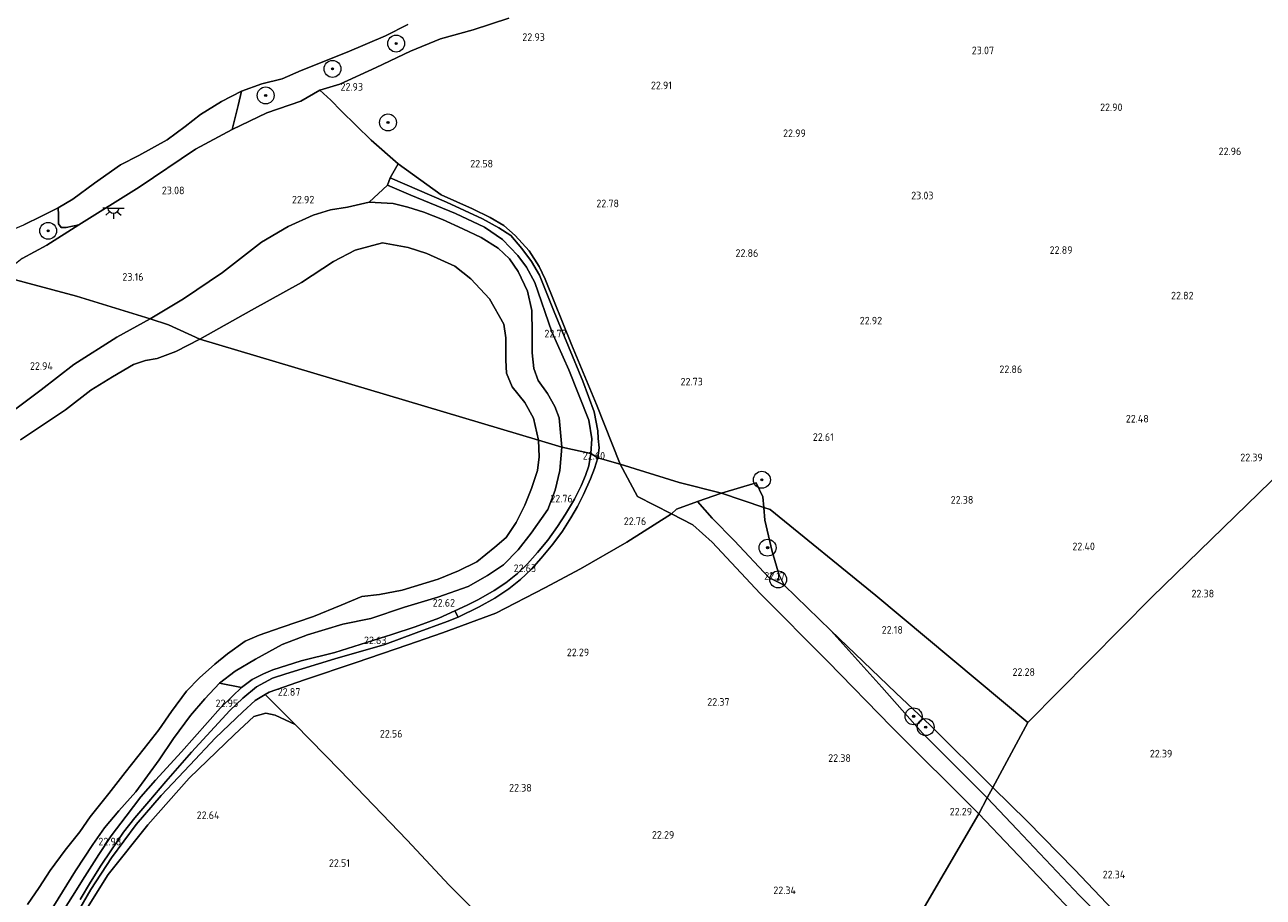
# Model space of a CAD drawing. Header units: metres. Extents: x 185049 to 189876, y 349292 to 352302.
# Tile 67 of 256: x 187276 to 187568, y 350159 to 350365. Entities that reach past the tile are written whole.
import ezdxf
from ezdxf.enums import TextEntityAlignment as Align

# ---------------------------------------------------------------- set-up
doc = ezdxf.new("R2010")
doc.units = ezdxf.units.M
for name, color, linetype, lineweight in [('B-WE-GR-BOOM-S', 90, 'Continuous', 25), ('B-WE-GR-BOUWLAND_AKKERBOUW-GV', 80, 'Continuous', 13), ('B-WE-GR-GRAS-GV', 60, 'Continuous', 13), ('B-WE-GW-TALUD_KRUIN-G', 90, 'Continuous', 18), ('B-WE-IE-TERREINAFSCHEIDING_KUNSTMATIG_HEKWERK-G', 20, 'IE-TERREINAFSCHEIDING-KUNSTMATIG', 18), ('B-WE-KL-ET_LS_OV_LICHTPUNT-S', 190, 'Continuous', 25), ('B-WE-OB-OEVERVOORZIENING-G', 7, 'Continuous', 18), ('B-WE-OG-TERREIN_GROEN-GV', 7, 'Continuous', 18), ('B-WE-OG-WATER_POEL-GV', 7, 'Continuous', 18), ('B-WE-OG-WATER_RIVIER-GV', 130, 'Continuous', 18), ('B-WE-VH-ONVERHARD-GV', 252, 'Continuous', 18), ('B-WE-VH-VERHARDING_HALFVERHARDING-GV', 252, 'Continuous', 18), ('X-XX-AL-HOOGTELABEL-S', 7, 'Continuous', 25)]:
    doc.layers.add(name, color=color, linetype=linetype, lineweight=lineweight)
doc.styles.add('NLCS-ISO-ANNOTATIVE-T18', font='NLCS-ISO.ttf', dxfattribs={"height": 1.8})
doc.linetypes.add('IE-TERREINAFSCHEIDING-KUNSTMATIG', pattern='A,4,[82,NLCS.SHX,S=0.75,R=90,X=0,Y=0],4,-2', length=10)

# ---------------------------------------------------------------- blocks, each defined once
blk = doc.blocks.new('SAL-HOOGTELABEL-SO')
at = {"color": 0, "linetype": 'ByBlock', "lineweight": -2, "style": 'NLCS-ISO-ANNOTATIVE-T18'}
blk.add_attdef('HOOGTE', text='', height=1.8, dxfattribs=at).set_placement((2.79, 0), align=Align.RIGHT)
blk = doc.blocks.new('SGR-BOOM_01-SO')
at = {"linetype": 'ByBlock', "lineweight": 18}
h = blk.add_hatch(color=0, dxfattribs=at)
h.dxf.hatch_style = 1
edge = h.paths.add_edge_path()
edge.add_arc((0, 0), 0.25, 0, 360)
at = {"color": 0, "linetype": 'ByBlock', "lineweight": 18}
for radius in [2, 0.25]:
    blk.add_circle((0, 0), radius, dxfattribs=at)
blk = doc.blocks.new('SKL-ET_OV_LICHTPUNT-SO')
at = {"color": 0, "linetype": 'ByBlock', "lineweight": 18}
for points in [[(-1.25, 0), (-2.5, 0)], [(1.25, 0), (2.5, 0)], [(-0.92, -0.85), (-1.83, -1.7)], [(0, -1.25), (0, -2.5)], [(0.92, -0.85), (1.83, -1.7)]]:
    blk.add_lwpolyline(points, dxfattribs=at)
blk.add_lwpolyline([(0, 0), (1.25, 0, -1), (-1.25, 0)], format="xyb", close=True, dxfattribs=at)

msp = doc.modelspace()

# ---------------------------------------------------------------- linework, layer by layer
at = {"layer": 'B-WE-GR-BOUWLAND_AKKERBOUW-GV'}
msp.add_polyline3d([(187288.483, 350153.566, 22.531), (187295.369, 350164.536, 22.541), (187304.683, 350176.261, 22.531), (187314.461, 350187.288, 22.541), (187325.185, 350197.627, 22.593), (187329.761, 350201.897, 22.729), (187332.606, 350202.693, 22.645), (187334.834, 350202.191, 22.635), (187339.533, 350200.01, 22.748), (187350.121, 350189.222, 22.718), (187366.04, 350172.687, 22.699), (187375.97, 350162.04, 22.483), (187398.311, 350139.605, 22.545)], dxfattribs=at)
at = {"layer": 'B-WE-GR-GRAS-GV'}
for points in [[(187390.014, 350366.873, 22.719), (187381.599, 350364.142, 22.719), (187373.891, 350362.016, 22.712), (187366.831, 350359.088, 22.708), (187358.683, 350355.225, 22.799), (187350.095, 350351.274, 22.757), (187345.403, 350349.837, 22.731), (187340.882, 350347.293, 22.635), (187332.878, 350344.525, 22.641), (187324.672, 350340.54, 22.641), (187326.07, 350346.254, 21.375), (187326.871, 350349.671, 21.03), (187331.7, 350351.391, 21.03), (187336.449, 350352.565, 21.03), (187340.983, 350354.485, 21.03), (187351.852, 350358.859, 21.03), (187360.911, 350362.733, 21.03), (187366.176, 350365.397, 21.03)], [(187578.551, 350265.622, 22.412), (187542.028, 350230.037, 22.374), (187512.694, 350200.445, 22.157), (187476.808, 350230.44, 22.184), (187451.814, 350250.797, 22.26), (187450.304, 350251.3, 22.326), (187450.083, 350253.816, 22.395), (187448.481, 350257.097, 22.564), (187440.324, 350254.623, 22.497), (187430.301, 350257.137, 22.527), (187416.362, 350261.473, 22.801), (187410.718, 350275.593, 22.78), (187404.835, 350289.782, 22.795), (187398.637, 350305.207, 22.617), (187397.22, 350308.173, 22.617), (187394.843, 350311.902, 22.598), (187391.528, 350315.508, 22.624), (187388.883, 350317.899, 22.624), (187385.644, 350319.75, 22.617), (187381.429, 350321.849, 22.621), (187374.058, 350325.142, 22.67), (187363.9, 350332.463, 22.772), (187357.493, 350338.067, 22.76), (187350.401, 350344.996, 22.885), (187347.973, 350347.523, 22.839), (187345.403, 350349.837, 22.731), (187350.095, 350351.274, 22.757), (187358.683, 350355.225, 22.799), (187366.831, 350359.088, 22.708), (187373.891, 350362.016, 22.712), (187381.599, 350364.142, 22.719), (187390.014, 350366.873, 22.719)], [(187275.038, 350310.118, 22.882), (187280.887, 350313.231, 22.804), (187288.42, 350318.035, 22.81), (187302.664, 350326.971, 22.895), (187315.973, 350335.913, 22.731), (187324.672, 350340.54, 22.641), (187332.878, 350344.525, 22.641), (187340.882, 350347.293, 22.635), (187345.403, 350349.837, 22.731), (187347.973, 350347.523, 22.839), (187350.401, 350344.996, 22.885), (187357.493, 350338.067, 22.76), (187363.9, 350332.463, 22.772), (187361.994, 350329.156, 22.646), (187361.347, 350327.4, 22.64), (187357.043, 350323.376, 22.727), (187351.923, 350322.264, 22.734), (187347.902, 350321.625, 22.689), (187343.808, 350320.374, 22.723), (187337.855, 350317.656, 22.75), (187331.581, 350313.939, 22.807), (187322.381, 350306.81, 22.924), (187313.151, 350300.547, 22.917), (187305.281, 350295.88, 22.862), (187287.863, 350301.233, 23.053), (187269.915, 350305.999, 22.881)], [(187269.915, 350305.999, 22.881), (187287.863, 350301.233, 23.053), (187305.281, 350295.88, 22.862), (187297.394, 350291.544, 22.847), (187287.262, 350285.013, 22.851), (187279.514, 350279.094, 22.828), (187272.911, 350274.108, 22.851)], [(187570.795, 350122.804, 22.229), (187561.353, 350120.859, 22.194), (187558.854, 350120.195, 22.178), (187557.537, 350124.247, 22.293), (187557.089, 350125.413, 22.319), (187553.562, 350131.689, 22.329), (187548.496, 350138.786, 22.431), (187544.62, 350143.254, 22.431), (187532.873, 350156.152, 22.431), (187523.718, 350165.693, 22.454), (187512.531, 350177.137, 22.471), (187504.43, 350185.097, 22.367), (187512.694, 350200.445, 22.157), (187542.028, 350230.037, 22.374), (187578.551, 350265.622, 22.412)], [(187288.749, 350158.601, 22.939), (187291.152, 350162.697, 23.026), (187293.725, 350166.761, 23.022), (187296.001, 350170.14, 23.041), (187299, 350174.535, 23.083), (187301.631, 350177.918, 23.095), (187304.927, 350181.817, 23.087), (187308.99, 350186.507, 23.068), (187315.033, 350193.422, 23), (187324.087, 350203.332, 23.049), (187327.165, 350206.224, 23.034), (187330.435, 350208.92, 22.992), (187334.144, 350210.95, 22.95), (187337.368, 350211.972, 22.893), (187348.947, 350215.472, 22.721), (187360.748, 350218.881, 22.641), (187368.169, 350221.679, 22.645), (187375.5, 350224.319, 22.588), (187378.055, 350225.385, 22.561), (187382.991, 350227.783, 22.508), (187386.711, 350229.815, 22.538), (187390.011, 350232.05, 22.58), (187392.829, 350234.24, 22.611), (187395.374, 350236.725, 22.66), (187397.673, 350239.276, 22.729), (187400.438, 350242.582, 22.714), (187402.694, 350245.7, 22.721), (187404.664, 350248.784, 22.74), (187406.266, 350251.494, 22.756), (187407.66, 350254.335, 22.756), (187409.332, 350258.009, 22.729), (187410.287, 350260.481, 22.687), (187411.079, 350263.037, 22.672), (187416.362, 350261.473, 22.801), (187420.407, 350253.861, 22.786), (187428.496, 350249.802, 22.862), (187417.939, 350243.056, 22.912), (187406.948, 350236.795, 22.828), (187398.573, 350232.254, 22.782), (187386.951, 350226.302, 22.565), (187374.382, 350221.634, 22.626), (187366.184, 350218.806, 22.759), (187353.919, 350214.649, 22.801), (187341.738, 350210.566, 22.984), (187333.365, 350207.638, 23.011), (187332.449, 350207.09, 22.725), (187330.069, 350205.667, 23.102), (187327.157, 350202.975, 23.11), (187320.703, 350196.833, 23.163), (187314.624, 350190.383, 23.163), (187307.86, 350183.221, 23.171), (187301.932, 350176.381, 23.148), (187296.107, 350168.506, 23.16), (187291.238, 350161.031, 23.156), (187286.385, 350152.538, 23.038)], [(187398.311, 350139.605, 22.545), (187375.97, 350162.04, 22.483), (187366.04, 350172.687, 22.699), (187350.121, 350189.222, 22.718), (187339.533, 350200.01, 22.748), (187332.449, 350207.09, 22.725), (187333.365, 350207.638, 23.011), (187341.738, 350210.566, 22.984), (187353.919, 350214.649, 22.801), (187366.184, 350218.806, 22.759), (187374.382, 350221.634, 22.626), (187386.951, 350226.302, 22.565), (187398.573, 350232.254, 22.782), (187406.948, 350236.795, 22.828), (187417.939, 350243.056, 22.912), (187428.496, 350249.802, 22.862), (187433.56, 350247.199, 22.759), (187438.066, 350243.091, 22.424), (187449.435, 350230.966, 22.295), (187465.43, 350214.872, 22.321), (187480.476, 350199.4, 22.333), (187501.097, 350178.907, 22.474), (187480.06, 350142.868, 22.485)], [(187281.46, 350155.501, 23), (187287.635, 350165.407, 23.087), (187291.756, 350171.665, 23.045), (187294.445, 350175.541, 23.026), (187297.828, 350179.623, 23.026), (187301.853, 350184.098, 23.03), (187307.374, 350191.62, 23.053), (187310.816, 350196.685, 23.03), (187314.838, 350202.087, 22.992), (187318.216, 350206.075, 22.973), (187321.658, 350209.747, 22.961), (187326.867, 350208.739, 22.965), (187324.753, 350206.658, 22.969), (187321.89, 350203.914, 23.007), (187312.643, 350193.563, 22.98), (187306.517, 350186.863, 22.992), (187303.079, 350182.895, 23.019), (187299.559, 350178.352, 23.041), (187296.092, 350173.695, 23.057), (187293.099, 350169.287, 23.015), (187289.8, 350164.071, 22.988), (187286.893, 350159.442, 22.98), (187284.098, 350154.907, 22.954)], [(187286.385, 350152.538, 23.038), (187291.238, 350161.031, 23.156), (187296.107, 350168.506, 23.16), (187301.932, 350176.381, 23.148), (187307.86, 350183.221, 23.171), (187314.624, 350190.383, 23.163), (187320.703, 350196.833, 23.163), (187327.157, 350202.975, 23.11), (187330.069, 350205.667, 23.102), (187332.449, 350207.09, 22.725), (187339.533, 350200.01, 22.748), (187334.834, 350202.191, 22.635), (187332.606, 350202.693, 22.645), (187329.761, 350201.897, 22.729), (187325.185, 350197.627, 22.593), (187314.461, 350187.288, 22.541), (187304.683, 350176.261, 22.531), (187295.369, 350164.536, 22.541), (187288.483, 350153.566, 22.531)]]:
    msp.add_polyline3d(points, dxfattribs=at)
for points in [[(187410.718, 350275.593, 22.78), (187416.362, 350261.473, 22.801), (187411.079, 350263.037, 22.672), (187411.402, 350265.362, 22.753), (187411.143, 350267.566, 22.753), (187411.037, 350269.397, 22.663), (187410.216, 350273.85, 22.646), (187407.546, 350281.121, 22.561), (187400.756, 350297.476, 22.522), (187397.275, 350306.195, 22.522), (187395.418, 350309.39, 22.527), (187393.11, 350312.425, 22.538), (187390.523, 350315.531, 22.544), (187387.709, 350317.369, 22.527), (187383.829, 350319.463, 22.476), (187375.316, 350323.385, 22.493), (187361.994, 350329.156, 22.646), (187363.9, 350332.463, 22.772), (187374.058, 350325.142, 22.67), (187381.429, 350321.849, 22.621), (187385.644, 350319.75, 22.617), (187388.883, 350317.899, 22.624), (187391.528, 350315.508, 22.624), (187394.843, 350311.902, 22.598), (187397.22, 350308.173, 22.617), (187398.637, 350305.207, 22.617), (187404.835, 350289.782, 22.795)], [(187283.613, 350318.315, 21.646), (187284.262, 350317.444, 21.934), (187285.45, 350317.444, 22.228), (187288.42, 350318.035, 22.81), (187280.887, 350313.231, 22.804), (187275.038, 350310.118, 22.882), (187269.915, 350305.999, 22.881), (187260.772, 350308.752, 21.03), (187264.424, 350312.458, 21.03), (187267.2, 350314.656, 21.03), (187270.493, 350316.033, 21.03), (187275.415, 350318.059, 21.03), (187279.625, 350320.118, 21.03), (187283.535, 350322.085, 21.03), (187283.619, 350320.438, 21.33)], [(187429.639, 350250.887, 22.653), (187428.496, 350249.802, 22.862), (187420.407, 350253.861, 22.786), (187416.362, 350261.473, 22.801), (187430.301, 350257.137, 22.527), (187440.324, 350254.623, 22.497), (187434.625, 350252.677, 22.478)], [(187453.91, 350235.306, 22.237), (187455.094, 350232.93, 22.226), (187451.472, 350234.729, 22.173), (187443.396, 350243.381, 22.252), (187438.086, 350248.781, 22.422), (187434.625, 350252.677, 22.478), (187440.324, 350254.623, 22.497), (187450.304, 350251.3, 22.326), (187450.572, 350248.27, 22.243), (187452.285, 350240.829, 22.22)], [(187450.083, 350253.816, 22.395), (187450.304, 350251.3, 22.326), (187440.324, 350254.623, 22.497), (187448.481, 350257.097, 22.564)], [(187512.694, 350200.445, 22.157), (187504.43, 350185.097, 22.367), (187489.718, 350199.779, 22.322), (187481.485, 350207.444, 22.248), (187466.116, 350222.189, 22.175), (187455.094, 350232.93, 22.226), (187453.91, 350235.306, 22.237), (187452.285, 350240.829, 22.22), (187450.572, 350248.27, 22.243), (187450.304, 350251.3, 22.326), (187451.814, 350250.797, 22.26), (187476.808, 350230.44, 22.184)], [(187504.43, 350185.097, 22.367), (187503.119, 350182.662, 22.31), (187487.764, 350197.963, 22.203), (187478.155, 350208.783, 22.192), (187466.116, 350222.189, 22.175), (187481.485, 350207.444, 22.248), (187489.718, 350199.779, 22.322)], [(187558.854, 350120.195, 22.178), (187553.123, 350118.674, 22.203), (187551.37, 350123.008, 22.226), (187550.934, 350125.903, 22.248), (187549.952, 350130.808, 22.316), (187548.744, 350134.446, 22.361), (187546.064, 350138.408, 22.389), (187541.345, 350143.339, 22.395), (187524.935, 350159.579, 22.497), (187510.156, 350175.17, 22.361), (187503.119, 350182.662, 22.31), (187504.43, 350185.097, 22.367), (187512.531, 350177.137, 22.471), (187523.718, 350165.693, 22.454), (187532.873, 350156.152, 22.431), (187544.62, 350143.254, 22.431), (187548.496, 350138.786, 22.431), (187553.562, 350131.689, 22.329), (187557.089, 350125.413, 22.319), (187557.537, 350124.247, 22.293)], [(187541.685, 350113.569, 22.541), (187540.759, 350111.776, 22.503), (187480.06, 350142.868, 22.485), (187501.097, 350178.907, 22.474), (187524.487, 350154.269, 22.601), (187537.846, 350140.278, 22.428), (187543.301, 350135.184, 22.445), (187545.73, 350132.404, 22.496), (187545.994, 350129.278, 22.501), (187545.432, 350124.545, 22.445), (187543.78, 350118.704, 22.428)]]:
    msp.add_polyline3d(points, close=True, dxfattribs=at)
at = {"layer": 'B-WE-GW-TALUD_KRUIN-G'}
for points in [[(187345.403, 350349.837, 22.731), (187350.095, 350351.274, 22.757), (187358.683, 350355.225, 22.799), (187366.831, 350359.088, 22.708), (187373.891, 350362.016, 22.712), (187381.599, 350364.142, 22.719), (187390.014, 350366.873, 22.719)], [(187345.403, 350349.837, 22.731), (187340.882, 350347.293, 22.635), (187332.878, 350344.525, 22.641), (187324.672, 350340.54, 22.641), (187315.973, 350335.913, 22.731), (187302.664, 350326.971, 22.895), (187288.42, 350318.035, 22.81), (187280.887, 350313.231, 22.804), (187275.038, 350310.118, 22.882)], [(187395.586, 350287.845, 22.723), (187395.522, 350292.499, 22.651), (187395.486, 350297.772, 22.586), (187394.447, 350302.418, 22.537), (187392.278, 350306.99, 22.537), (187390.196, 350309.982, 22.537), (187387.49, 350312.558, 22.567), (187383.498, 350315.023, 22.617), (187379.159, 350317.111, 22.655), (187374.358, 350319.328, 22.655), (187369.961, 350321.032, 22.674), (187366.197, 350322.266, 22.685), (187362.716, 350323.108, 22.727), (187357.043, 350323.376, 22.727), (187351.923, 350322.264, 22.734), (187347.902, 350321.625, 22.689), (187343.808, 350320.374, 22.723), (187337.855, 350317.656, 22.75), (187331.581, 350313.939, 22.807), (187322.381, 350306.81, 22.924), (187313.151, 350300.547, 22.917), (187305.281, 350295.88, 22.862)], [(187305.281, 350295.88, 22.862), (187297.394, 350291.544, 22.847), (187287.262, 350285.013, 22.851), (187279.514, 350279.094, 22.828), (187272.911, 350274.108, 22.851), (187268.159, 350271.149, 22.859), (187262.979, 350268.395, 22.836), (187257.038, 350263.54, 22.836), (187252.869, 350258.362, 22.836), (187248.725, 350253.976, 22.824), (187244.562, 350250.136, 22.824), (187240.505, 350246.174, 22.805), (187236.717, 350241.607, 22.71), (187231.113, 350234.111, 22.691), (187223.707, 350224.479, 22.744), (187217.779, 350216.181, 22.752), (187212.504, 350209.159, 22.748), (187207.343, 350201.831, 22.714), (187202.01, 350194.664, 22.699), (187197.852, 350187.932, 22.702), (187193.882, 350182.51, 22.672), (187187.197, 350173.62, 22.679), (187181.099, 350164.643, 22.721), (187175.19, 350155.356, 22.74)], [(187402.585, 350265.551, 22.538), (187401.91, 350272.487, 22.757), (187400.942, 350275.161, 22.818), (187399.195, 350278.221, 22.807), (187397.005, 350281.267, 22.841), (187395.954, 350284.109, 22.803), (187395.586, 350287.845, 22.723)], [(187325.366, 350212.562, 22.961), (187330.15, 350215.396, 22.931), (187336.447, 350218.931, 22.923), (187342.481, 350221.157, 22.824), (187350.81, 350223.688, 22.82), (187357.446, 350225.062, 22.714), (187365.348, 350227.737, 22.695), (187373.294, 350230.094, 22.645), (187380.387, 350232.625, 22.558), (187385, 350235.191, 22.584), (187388.772, 350237.68, 22.584), (187392.257, 350241.288, 22.645), (187395.346, 350245.217, 22.622), (187399.239, 350250.793, 22.679), (187401.019, 350255.356, 22.66), (187402.118, 350259.995, 22.577), (187402.585, 350265.551, 22.538)], [(187281.46, 350155.501, 23), (187287.635, 350165.407, 23.087), (187291.756, 350171.665, 23.045), (187294.445, 350175.541, 23.026), (187297.828, 350179.623, 23.026), (187301.853, 350184.098, 23.03), (187307.374, 350191.62, 23.053), (187310.816, 350196.685, 23.03), (187314.838, 350202.087, 22.992), (187318.216, 350206.075, 22.973), (187321.658, 350209.747, 22.961), (187325.366, 350212.562, 22.961)]]:
    msp.add_polyline3d(points, dxfattribs=at)
at = {"layer": 'B-WE-IE-TERREINAFSCHEIDING_KUNSTMATIG_HEKWERK-G'}
for points in [[(187374.058, 350325.142, 22.67), (187363.9, 350332.463, 22.772), (187357.493, 350338.067, 22.76), (187350.401, 350344.996, 22.885), (187347.973, 350347.523, 22.839), (187345.403, 350349.837, 22.731)], [(187416.362, 350261.473, 22.801), (187410.718, 350275.593, 22.78), (187404.835, 350289.782, 22.795), (187398.637, 350305.207, 22.617), (187397.22, 350308.173, 22.617), (187394.843, 350311.902, 22.598), (187391.528, 350315.508, 22.624), (187388.883, 350317.899, 22.624), (187385.644, 350319.75, 22.617), (187381.429, 350321.849, 22.621), (187374.058, 350325.142, 22.67)], [(187428.496, 350249.802, 22.862), (187420.407, 350253.861, 22.786), (187416.362, 350261.473, 22.801)], [(187286.385, 350152.538, 23.038), (187291.238, 350161.031, 23.156), (187296.107, 350168.506, 23.16), (187301.932, 350176.381, 23.148), (187307.86, 350183.221, 23.171), (187314.624, 350190.383, 23.163), (187320.703, 350196.833, 23.163), (187327.157, 350202.975, 23.11), (187330.069, 350205.667, 23.102), (187332.449, 350207.09, 22.725), (187333.365, 350207.638, 23.011), (187341.738, 350210.566, 22.984), (187353.919, 350214.649, 22.801), (187366.184, 350218.806, 22.759), (187374.382, 350221.634, 22.626), (187386.951, 350226.302, 22.565), (187398.573, 350232.254, 22.782), (187406.948, 350236.795, 22.828), (187417.939, 350243.056, 22.912), (187428.496, 350249.802, 22.862), (187429.639, 350250.887, 22.653), (187434.625, 350252.677, 22.478), (187440.324, 350254.623, 22.497)], [(187440.324, 350254.623, 22.497), (187448.481, 350257.097, 22.564)], [(187450.304, 350251.3, 22.326), (187450.083, 350253.816, 22.395), (187448.481, 350257.097, 22.564)], [(187501.097, 350178.907, 22.474), (187480.476, 350199.4, 22.333), (187465.43, 350214.872, 22.321), (187449.435, 350230.966, 22.295), (187438.066, 350243.091, 22.424), (187433.56, 350247.199, 22.759), (187428.496, 350249.802, 22.862)], [(187504.43, 350185.097, 22.367), (187489.718, 350199.779, 22.322), (187481.485, 350207.444, 22.248), (187466.116, 350222.189, 22.175), (187455.094, 350232.93, 22.226), (187453.91, 350235.306, 22.237), (187452.285, 350240.829, 22.22), (187450.572, 350248.27, 22.243), (187450.304, 350251.3, 22.326)], [(187332.449, 350207.09, 22.725), (187339.533, 350200.01, 22.748), (187350.121, 350189.222, 22.718), (187366.04, 350172.687, 22.699)], [(187557.089, 350125.413, 22.319), (187553.562, 350131.689, 22.329), (187548.496, 350138.786, 22.431), (187544.62, 350143.254, 22.431), (187532.873, 350156.152, 22.431), (187523.718, 350165.693, 22.454), (187512.531, 350177.137, 22.471), (187504.43, 350185.097, 22.367)], [(187501.097, 350178.907, 22.474), (187524.487, 350154.269, 22.601), (187537.846, 350140.278, 22.428)], [(187449.059, 350087.357, 22.564), (187442.424, 350094.066, 22.54), (187418.277, 350118.486, 22.523), (187398.311, 350139.605, 22.545), (187375.97, 350162.04, 22.483), (187366.04, 350172.687, 22.699)]]:
    msp.add_polyline3d(points, dxfattribs=at)
at = {"layer": 'B-WE-OB-OEVERVOORZIENING-G'}
msp.add_polyline3d([(187260.772, 350308.752, 21.03), (187264.424, 350312.458, 21.03), (187267.2, 350314.656, 21.03), (187270.493, 350316.033, 21.03), (187275.415, 350318.059, 21.03), (187279.625, 350320.118, 21.03), (187283.535, 350322.085, 21.03), (187286.991, 350324.15, 21.03), (187292.118, 350327.932, 21.03), (187298.267, 350332.193, 21.03), (187302.554, 350334.432, 21.03), (187309.314, 350338.128, 21.03), (187313.508, 350341.289, 21.03), (187317.13, 350344.1, 21.03), (187322.092, 350347.183, 21.03), (187326.871, 350349.671, 21.03), (187331.7, 350351.391, 21.03), (187336.449, 350352.565, 21.03), (187340.983, 350354.485, 21.03), (187351.852, 350358.859, 21.03), (187360.911, 350362.733, 21.03), (187366.176, 350365.397, 21.03)], dxfattribs=at)
at = {"layer": 'B-WE-OG-TERREIN_GROEN-GV'}
for points in [[(187285.45, 350317.444, 22.228), (187284.262, 350317.444, 21.934), (187283.613, 350318.315, 21.646), (187283.619, 350320.438, 21.33), (187283.535, 350322.085, 21.03), (187286.991, 350324.15, 21.03), (187292.118, 350327.932, 21.03), (187298.267, 350332.193, 21.03), (187302.554, 350334.432, 21.03), (187309.314, 350338.128, 21.03), (187313.508, 350341.289, 21.03), (187317.13, 350344.1, 21.03), (187322.092, 350347.183, 21.03), (187326.871, 350349.671, 21.03), (187326.07, 350346.254, 21.375), (187324.672, 350340.54, 22.641), (187315.973, 350335.913, 22.731), (187302.664, 350326.971, 22.895), (187288.42, 350318.035, 22.81)], [(187409.686, 350267.476, 22.753), (187409.443, 350264.031, 22.699), (187402.585, 350265.551, 22.538), (187401.91, 350272.487, 22.757), (187400.942, 350275.161, 22.818), (187399.195, 350278.221, 22.807), (187397.005, 350281.267, 22.841), (187395.954, 350284.109, 22.803), (187395.586, 350287.845, 22.723), (187395.522, 350292.499, 22.651), (187395.486, 350297.772, 22.586), (187394.447, 350302.418, 22.537), (187392.278, 350306.99, 22.537), (187390.196, 350309.982, 22.537), (187387.49, 350312.558, 22.567), (187383.498, 350315.023, 22.617), (187379.159, 350317.111, 22.655), (187374.358, 350319.328, 22.655), (187369.961, 350321.032, 22.674), (187366.197, 350322.266, 22.685), (187362.716, 350323.108, 22.727), (187357.043, 350323.376, 22.727), (187361.347, 350327.4, 22.64), (187366.849, 350325.035, 22.595), (187377.415, 350320.699, 22.527), (187384.323, 350317.478, 22.471), (187388.572, 350314.583, 22.561), (187392.157, 350310.816, 22.555), (187394.232, 350308.079, 22.533), (187396.174, 350304.405, 22.522), (187400.218, 350292.793, 22.567), (187404.236, 350283.757, 22.55), (187408.916, 350271.905, 22.719)], [(187383.498, 350315.023, 22.617), (187387.49, 350312.558, 22.567), (187390.196, 350309.982, 22.537), (187392.278, 350306.99, 22.537), (187394.447, 350302.418, 22.537), (187395.486, 350297.772, 22.586), (187395.522, 350292.499, 22.651), (187395.586, 350287.845, 22.723), (187395.954, 350284.109, 22.803), (187397.005, 350281.267, 22.841), (187399.195, 350278.221, 22.807), (187400.942, 350275.161, 22.818), (187401.91, 350272.487, 22.757), (187402.585, 350265.551, 22.538), (187397.014, 350267.166, 21.296), (187395.842, 350272.357, 21.296), (187393.847, 350276.062, 21.296), (187390.809, 350279.808, 21.296), (187389.47, 350282.992, 21.296), (187389.293, 350286.044, 21.296), (187389.343, 350291.317, 21.296), (187388.841, 350294.588, 21.296), (187385.476, 350300.544, 21.296), (187381.079, 350305.287, 21.296), (187377.268, 350308.308, 21.296), (187370.66, 350311.299, 21.296), (187366.229, 350312.711, 21.296), (187360.153, 350313.796, 21.296), (187353.704, 350312.094, 21.296), (187348.583, 350309.397, 21.296), (187341.009, 350304.437, 21.296), (187329.216, 350297.911, 21.296), (187316.972, 350291.022, 21.296), (187309.588, 350294.439, 22.119), (187305.281, 350295.88, 22.862), (187313.151, 350300.547, 22.917), (187322.381, 350306.81, 22.924), (187331.581, 350313.939, 22.807), (187337.855, 350317.656, 22.75), (187343.808, 350320.374, 22.723), (187347.902, 350321.625, 22.689), (187351.923, 350322.264, 22.734), (187357.043, 350323.376, 22.727), (187362.716, 350323.108, 22.727), (187366.197, 350322.266, 22.685), (187369.961, 350321.032, 22.674), (187374.358, 350319.328, 22.655), (187379.159, 350317.111, 22.655)], [(187329.371, 350210.656, 22.935), (187326.867, 350208.739, 22.965), (187321.658, 350209.747, 22.961), (187325.366, 350212.562, 22.961), (187330.15, 350215.396, 22.931), (187336.447, 350218.931, 22.923), (187342.481, 350221.157, 22.824), (187350.81, 350223.688, 22.82), (187357.446, 350225.062, 22.714), (187365.348, 350227.737, 22.695), (187373.294, 350230.094, 22.645), (187380.387, 350232.625, 22.558), (187385, 350235.191, 22.584), (187388.772, 350237.68, 22.584), (187392.257, 350241.288, 22.645), (187395.346, 350245.217, 22.622), (187399.239, 350250.793, 22.679), (187401.019, 350255.356, 22.66), (187402.118, 350259.995, 22.577), (187402.585, 350265.551, 22.538), (187409.443, 350264.031, 22.699), (187408.911, 350261.088, 22.699), (187408.145, 350258.846, 22.699), (187407.113, 350256.395, 22.706), (187405.569, 350253.214, 22.744), (187403.431, 350249.682, 22.775), (187401.556, 350246.772, 22.775), (187399.231, 350243.527, 22.759), (187396.836, 350240.645, 22.737), (187394.477, 350237.914, 22.721), (187392.061, 350235.65, 22.672), (187389.34, 350233.492, 22.641), (187386.594, 350231.66, 22.573), (187382.854, 350229.549, 22.497), (187380.225, 350228.222, 22.519), (187377.252, 350226.816, 22.603), (187373.511, 350225.092, 22.558), (187367.914, 350223.075, 22.599), (187362.412, 350221.286, 22.638), (187356.379, 350219.329, 22.664), (187348.885, 350217.023, 22.706), (187340.977, 350215, 22.794), (187334.241, 350212.868, 22.889), (187332.051, 350211.98, 22.935)]]:
    msp.add_polyline3d(points, close=True, dxfattribs=at)
for points in [[(187272.911, 350274.108, 22.851), (187279.514, 350279.094, 22.828), (187287.262, 350285.013, 22.851), (187297.394, 350291.544, 22.847), (187305.281, 350295.88, 22.862), (187309.588, 350294.439, 22.119), (187316.972, 350291.022, 21.296), (187311.298, 350288.152, 21.296), (187306.955, 350286.463, 21.296), (187304.185, 350285.995, 21.296), (187301.343, 350285.042, 21.296), (187296.36, 350282.159, 21.296), (187291.284, 350279.026, 21.296), (187285.255, 350274.352, 21.296), (187278.627, 350269.923, 21.296), (187274.619, 350267.252, 21.296)], [(187276.314, 350157.493, 21.296), (187278.999, 350161.459, 21.296), (187281.611, 350165.462, 21.296), (187285.16, 350170.3, 21.296), (187288.614, 350174.626, 21.296), (187291.054, 350178.183, 21.296), (187295.536, 350183.662, 21.296), (187299.385, 350188.675, 21.296), (187303.833, 350194.326, 21.296), (187307.335, 350198.739, 21.296), (187310.285, 350203.08, 21.296), (187313.824, 350207.889, 21.296), (187316.958, 350211.051, 21.296), (187320.57, 350214.21, 21.296), (187323.55, 350216.698, 21.296), (187327.716, 350219.647, 21.296), (187331.003, 350221.119, 21.296), (187336.237, 350222.945, 21.296), (187343.884, 350225.472, 21.296), (187350.378, 350228.175, 21.296), (187355.287, 350230.233, 21.296), (187359.495, 350230.668, 21.296), (187364.815, 350231.707, 21.296), (187373.345, 350234.325, 21.296), (187378.15, 350236.288, 21.296), (187382.468, 350238.393, 21.296), (187386.7, 350241.879, 21.296), (187389.441, 350244.178, 21.296), (187391.783, 350247.725, 21.296), (187393.837, 350251.843, 21.296), (187395.409, 350255.758, 21.296), (187396.797, 350259.974, 21.296), (187397.181, 350263.201, 21.296), (187397.014, 350267.166, 21.296), (187402.585, 350265.551, 22.538), (187402.118, 350259.995, 22.577), (187401.019, 350255.356, 22.66), (187399.239, 350250.793, 22.679), (187395.346, 350245.217, 22.622), (187392.257, 350241.288, 22.645), (187388.772, 350237.68, 22.584), (187385, 350235.191, 22.584), (187380.387, 350232.625, 22.558), (187373.294, 350230.094, 22.645), (187365.348, 350227.737, 22.695), (187357.446, 350225.062, 22.714), (187350.81, 350223.688, 22.82), (187342.481, 350221.157, 22.824), (187336.447, 350218.931, 22.923), (187330.15, 350215.396, 22.931), (187325.366, 350212.562, 22.961), (187321.658, 350209.747, 22.961), (187318.216, 350206.075, 22.973), (187314.838, 350202.087, 22.992), (187310.816, 350196.685, 23.03), (187307.374, 350191.62, 23.053), (187301.853, 350184.098, 23.03), (187297.828, 350179.623, 23.026), (187294.445, 350175.541, 23.026), (187291.756, 350171.665, 23.045), (187287.635, 350165.407, 23.087), (187281.46, 350155.501, 23)]]:
    msp.add_polyline3d(points, dxfattribs=at)
at = {"layer": 'B-WE-OG-WATER_POEL-GV'}
msp.add_polyline3d([(187395.842, 350272.357, 21.296), (187397.014, 350267.166, 21.296), (187316.972, 350291.022, 21.296), (187329.216, 350297.911, 21.296), (187341.009, 350304.437, 21.296), (187348.583, 350309.397, 21.296), (187353.704, 350312.094, 21.296), (187360.153, 350313.796, 21.296), (187366.229, 350312.711, 21.296), (187370.66, 350311.299, 21.296), (187377.268, 350308.308, 21.296), (187381.079, 350305.287, 21.296), (187385.476, 350300.544, 21.296), (187388.841, 350294.588, 21.296), (187389.343, 350291.317, 21.296), (187389.293, 350286.044, 21.296), (187389.47, 350282.992, 21.296), (187390.809, 350279.808, 21.296), (187393.847, 350276.062, 21.296)], close=True, dxfattribs=at)
msp.add_polyline3d([(187274.619, 350267.252, 21.296), (187278.627, 350269.923, 21.296), (187285.255, 350274.352, 21.296), (187291.284, 350279.026, 21.296), (187296.36, 350282.159, 21.296), (187301.343, 350285.042, 21.296), (187304.185, 350285.995, 21.296), (187306.955, 350286.463, 21.296), (187311.298, 350288.152, 21.296), (187316.972, 350291.022, 21.296), (187397.014, 350267.166, 21.296), (187397.181, 350263.201, 21.296), (187396.797, 350259.974, 21.296), (187395.409, 350255.758, 21.296), (187393.837, 350251.843, 21.296), (187391.783, 350247.725, 21.296), (187389.441, 350244.178, 21.296), (187386.7, 350241.879, 21.296), (187382.468, 350238.393, 21.296), (187378.15, 350236.288, 21.296), (187373.345, 350234.325, 21.296), (187364.815, 350231.707, 21.296), (187359.495, 350230.668, 21.296), (187355.287, 350230.233, 21.296), (187350.378, 350228.175, 21.296), (187343.884, 350225.472, 21.296), (187336.237, 350222.945, 21.296), (187331.003, 350221.119, 21.296), (187327.716, 350219.647, 21.296), (187323.55, 350216.698, 21.296), (187320.57, 350214.21, 21.296), (187316.958, 350211.051, 21.296), (187313.824, 350207.889, 21.296), (187310.285, 350203.08, 21.296), (187307.335, 350198.739, 21.296), (187303.833, 350194.326, 21.296), (187299.385, 350188.675, 21.296), (187295.536, 350183.662, 21.296), (187291.054, 350178.183, 21.296), (187288.614, 350174.626, 21.296), (187285.16, 350170.3, 21.296), (187281.611, 350165.462, 21.296), (187278.999, 350161.459, 21.296), (187276.314, 350157.493, 21.296)], dxfattribs=at)
at = {"layer": 'B-WE-OG-WATER_RIVIER-GV'}
msp.add_polyline3d([(187366.176, 350365.397, 21.03), (187360.911, 350362.733, 21.03), (187351.852, 350358.859, 21.03), (187340.983, 350354.485, 21.03), (187336.449, 350352.565, 21.03), (187331.7, 350351.391, 21.03), (187326.871, 350349.671, 21.03), (187322.092, 350347.183, 21.03), (187317.13, 350344.1, 21.03), (187313.508, 350341.289, 21.03), (187309.314, 350338.128, 21.03), (187302.554, 350334.432, 21.03), (187298.267, 350332.193, 21.03), (187292.118, 350327.932, 21.03), (187286.991, 350324.15, 21.03), (187283.535, 350322.085, 21.03), (187279.625, 350320.118, 21.03), (187275.415, 350318.059, 21.03)], dxfattribs=at)
at = {"layer": 'B-WE-VH-ONVERHARD-GV'}
for points in [[(187503.119, 350182.662, 22.31), (187501.097, 350178.907, 22.474), (187480.476, 350199.4, 22.333), (187465.43, 350214.872, 22.321), (187449.435, 350230.966, 22.295), (187438.066, 350243.091, 22.424), (187433.56, 350247.199, 22.759), (187428.496, 350249.802, 22.862), (187429.639, 350250.887, 22.653), (187434.625, 350252.677, 22.478), (187438.086, 350248.781, 22.422), (187443.396, 350243.381, 22.252), (187451.472, 350234.729, 22.173), (187455.094, 350232.93, 22.226), (187466.116, 350222.189, 22.175), (187478.155, 350208.783, 22.192), (187487.764, 350197.963, 22.203)], [(187548.4, 350116.795, 22.181), (187545.024, 350114.513, 22.225), (187546.772, 350119.344, 22.18), (187548.013, 350123.005, 22.185), (187548.198, 350126.418, 22.225), (187547.688, 350129.16, 22.309), (187545.73, 350132.404, 22.496), (187543.301, 350135.184, 22.445), (187537.846, 350140.278, 22.428), (187524.487, 350154.269, 22.601), (187501.097, 350178.907, 22.474), (187503.119, 350182.662, 22.31), (187510.156, 350175.17, 22.361), (187524.935, 350159.579, 22.497), (187541.345, 350143.339, 22.395), (187546.064, 350138.408, 22.389), (187548.744, 350134.446, 22.361), (187549.952, 350130.808, 22.316), (187550.934, 350125.903, 22.248), (187551.37, 350123.008, 22.226), (187553.123, 350118.674, 22.203)]]:
    msp.add_polyline3d(points, close=True, dxfattribs=at)
at = {"layer": 'B-WE-VH-VERHARDING_HALFVERHARDING-GV'}
for points in [[(187411.402, 350265.362, 22.753), (187411.079, 350263.037, 22.672), (187409.443, 350264.031, 22.699), (187409.686, 350267.476, 22.753), (187408.916, 350271.905, 22.719), (187404.236, 350283.757, 22.55), (187400.218, 350292.793, 22.567), (187396.174, 350304.405, 22.522), (187394.232, 350308.079, 22.533), (187392.157, 350310.816, 22.555), (187388.572, 350314.583, 22.561), (187384.323, 350317.478, 22.471), (187377.415, 350320.699, 22.527), (187366.849, 350325.035, 22.595), (187361.347, 350327.4, 22.64), (187361.994, 350329.156, 22.646), (187375.316, 350323.385, 22.493), (187383.829, 350319.463, 22.476), (187387.709, 350317.369, 22.527), (187390.523, 350315.531, 22.544), (187393.11, 350312.425, 22.538), (187395.418, 350309.39, 22.527), (187397.275, 350306.195, 22.522), (187400.756, 350297.476, 22.522), (187407.546, 350281.121, 22.561), (187410.216, 350273.85, 22.646), (187411.037, 350269.397, 22.663), (187411.143, 350267.566, 22.753)], [(187382.991, 350227.783, 22.508), (187378.055, 350225.385, 22.561), (187377.252, 350226.816, 22.603), (187380.225, 350228.222, 22.519), (187382.854, 350229.549, 22.497), (187386.594, 350231.66, 22.573), (187389.34, 350233.492, 22.641), (187392.061, 350235.65, 22.672), (187394.477, 350237.914, 22.721), (187396.836, 350240.645, 22.737), (187399.231, 350243.527, 22.759), (187401.556, 350246.772, 22.775), (187403.431, 350249.682, 22.775), (187405.569, 350253.214, 22.744), (187407.113, 350256.395, 22.706), (187408.145, 350258.846, 22.699), (187408.911, 350261.088, 22.699), (187409.443, 350264.031, 22.699), (187411.079, 350263.037, 22.672), (187410.287, 350260.481, 22.687), (187409.332, 350258.009, 22.729), (187407.66, 350254.335, 22.756), (187406.266, 350251.494, 22.756), (187404.664, 350248.784, 22.74), (187402.694, 350245.7, 22.721), (187400.438, 350242.582, 22.714), (187397.673, 350239.276, 22.729), (187395.374, 350236.725, 22.66), (187392.829, 350234.24, 22.611), (187390.011, 350232.05, 22.58), (187386.711, 350229.815, 22.538)]]:
    msp.add_polyline3d(points, close=True, dxfattribs=at)
msp.add_polyline3d([(187284.098, 350154.907, 22.954), (187286.893, 350159.442, 22.98), (187289.8, 350164.071, 22.988), (187293.099, 350169.287, 23.015), (187296.092, 350173.695, 23.057), (187299.559, 350178.352, 23.041), (187303.079, 350182.895, 23.019), (187306.517, 350186.863, 22.992), (187312.643, 350193.563, 22.98), (187321.89, 350203.914, 23.007), (187324.753, 350206.658, 22.969), (187326.867, 350208.739, 22.965), (187329.371, 350210.656, 22.935), (187332.051, 350211.98, 22.935), (187334.241, 350212.868, 22.889), (187340.977, 350215, 22.794), (187348.885, 350217.023, 22.706), (187356.379, 350219.329, 22.664), (187362.412, 350221.286, 22.638), (187367.914, 350223.075, 22.599), (187373.511, 350225.092, 22.558), (187377.252, 350226.816, 22.603), (187378.055, 350225.385, 22.561), (187375.5, 350224.319, 22.588), (187368.169, 350221.679, 22.645), (187360.748, 350218.881, 22.641), (187348.947, 350215.472, 22.721), (187337.368, 350211.972, 22.893), (187334.144, 350210.95, 22.95), (187330.435, 350208.92, 22.992), (187327.165, 350206.224, 23.034), (187324.087, 350203.332, 23.049), (187315.033, 350193.422, 23), (187308.99, 350186.507, 23.068), (187304.927, 350181.817, 23.087), (187301.631, 350177.918, 23.095), (187299, 350174.535, 23.083), (187296.001, 350170.14, 23.041), (187293.725, 350166.761, 23.022), (187291.152, 350162.697, 23.026), (187288.749, 350158.601, 22.939)], dxfattribs=at)

# ---------------------------------------------------------------- block references
at = {"layer": 'B-WE-GR-BOOM-S'}
for p in [(187363.402, 350360.883, 21.645), (187348.364, 350354.901, 21.569), (187332.567, 350348.627, 21.619), (187361.475, 350342.243, 22.868), (187281.164, 350316.633, 21.786), (187449.837, 350257.811, 22.454), (187451.195, 350241.767, 22.253), (187453.693, 350234.266, 22.287), (187485.7, 350201.921, 22.316), (187488.554, 350199.377, 22.327)]:
    msp.add_blockref('SGR-BOOM_01-SO', p, dxfattribs=at)
at = {"layer": 'B-WE-KL-ET_LS_OV_LICHTPUNT-S'}
msp.add_blockref('SKL-ET_OV_LICHTPUNT-SO', (187296.589, 350322, 23.013), dxfattribs=at)
at = {"layer": 'X-XX-AL-HOOGTELABEL-S'}
for p, values in [((187395.762, 350361.517, 22.932), {'HOOGTE': '22.93'}), ((187501.919, 350358.361, 23.068), {'HOOGTE': '23.07'}), ((187352.783, 350349.761, 22.928), {'HOOGTE': '22.93'}), ((187425.795, 350350.095, 22.909), {'HOOGTE': '22.91'}), ((187532.276, 350344.925, 22.901), {'HOOGTE': '22.90'}), ((187457.441, 350338.799, 22.985), {'HOOGTE': '22.99'}), ((187560.352, 350334.522, 22.955), {'HOOGTE': '22.96'}), ((187383.516, 350331.611, 22.583), {'HOOGTE': '22.58'}), ((187310.601, 350325.279, 23.08), {'HOOGTE': '23.08'}), ((187341.276, 350323.106, 22.92), {'HOOGTE': '22.92'}), ((187487.605, 350324.083, 23.034), {'HOOGTE': '23.03'}), ((187413.287, 350322.207, 22.776), {'HOOGTE': '22.78'}), ((187446.206, 350310.472, 22.856), {'HOOGTE': '22.86'}), ((187520.469, 350311.192, 22.894), {'HOOGTE': '22.89'}), ((187300.91, 350304.852, 23.16), {'HOOGTE': '23.16'}), ((187549.065, 350300.435, 22.822), {'HOOGTE': '22.82'}), ((187475.468, 350294.521, 22.917), {'HOOGTE': '22.92'}), ((187400.914, 350291.459, 22.765), {'HOOGTE': '22.77'}), ((187279.479, 350283.789, 22.935), {'HOOGTE': '22.94'}), ((187508.571, 350283.022, 22.863), {'HOOGTE': '22.86'}), ((187433.089, 350280.104, 22.734), {'HOOGTE': '22.73'}), ((187538.49, 350271.34, 22.476), {'HOOGTE': '22.48'}), ((187464.039, 350267.008, 22.613), {'HOOGTE': '22.61'}), ((187410.001, 350262.594, 22.599), {'HOOGTE': '22.60'}), ((187565.44, 350262.187, 22.389), {'HOOGTE': '22.39'}), ((187402.344, 350252.464, 22.756), {'HOOGTE': '22.76'}), ((187497.035, 350252.171, 22.381), {'HOOGTE': '22.38'}), ((187419.714, 350247.13, 22.763), {'HOOGTE': '22.76'}), ((187525.754, 350241.17, 22.397), {'HOOGTE': '22.40'}), ((187393.685, 350236.008, 22.634), {'HOOGTE': '22.63'}), ((187452.515, 350234.197, 22.169), {'HOOGTE': '22.17'}), ((187553.937, 350230.029, 22.376), {'HOOGTE': '22.38'}), ((187374.53, 350227.843, 22.615), {'HOOGTE': '22.62'}), ((187480.387, 350221.457, 22.176), {'HOOGTE': '22.18'}), ((187358.315, 350218.972, 22.626), {'HOOGTE': '22.63'}), ((187406.234, 350216.132, 22.287), {'HOOGTE': '22.29'}), ((187511.59, 350211.483, 22.279), {'HOOGTE': '22.28'}), ((187337.987, 350206.781, 22.874), {'HOOGTE': '22.87'}), ((187323.297, 350204.086, 22.95), {'HOOGTE': '22.95'}), ((187439.397, 350204.421, 22.371), {'HOOGTE': '22.37'}), ((187362.106, 350196.908, 22.561), {'HOOGTE': '22.56'}), ((187544.057, 350192.213, 22.389), {'HOOGTE': '22.39'}), ((187468.08, 350191.161, 22.375), {'HOOGTE': '22.38'}), ((187392.665, 350184.138, 22.378), {'HOOGTE': '22.38'}), ((187318.857, 350177.656, 22.638), {'HOOGTE': '22.64'}), ((187496.725, 350178.496, 22.287), {'HOOGTE': '22.29'}), ((187295.658, 350171.43, 22.984), {'HOOGTE': '22.98'}), ((187426.351, 350173.007, 22.291), {'HOOGTE': '22.29'}), ((187349.685, 350166.346, 22.512), {'HOOGTE': '22.51'}), ((187532.937, 350163.633, 22.337), {'HOOGTE': '22.34'}), ((187455.1, 350159.912, 22.337), {'HOOGTE': '22.34'})]:
    msp.add_blockref('SAL-HOOGTELABEL-SO', p, dxfattribs=at).add_auto_attribs(values)

doc.saveas('drawing.dxf')
